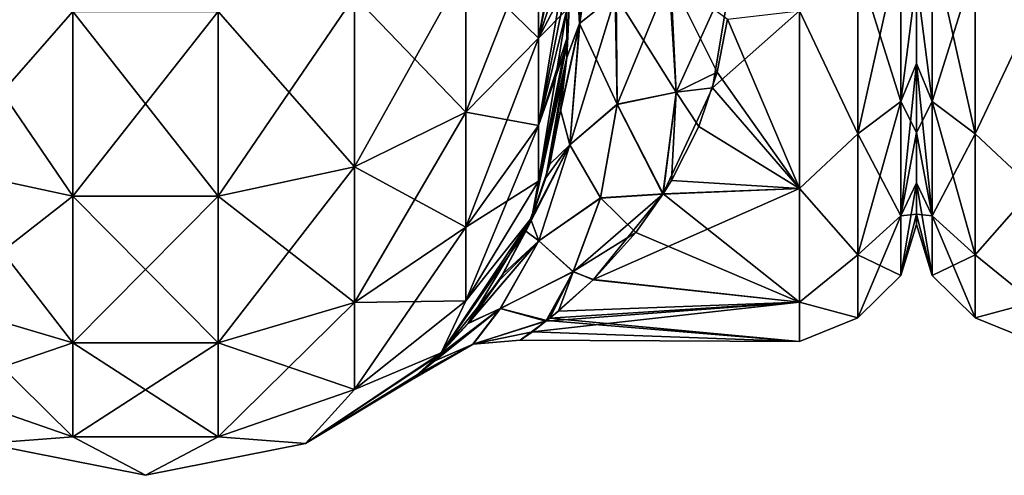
# Model space of a CAD drawing. Extents: x -100 to 297, y -1575 to 75.
# Tile 13 of 256: x 19 to 49, y -1500 to -1486. Entities that reach past the tile are written whole.
import ezdxf

# ---------------------------------------------------------------- set-up
doc = ezdxf.new("R2010")
doc.units = 0
doc.header["$LTSCALE"] = 41.718519
for name, color, linetype in [('103', 7, 'CONTINUOUS'), ('122', 7, 'CONTINUOUS'), ('140', 7, 'CONTINUOUS'), ('49', 7, 'CONTINUOUS'), ('51', 7, 'CONTINUOUS'), ('52', 7, 'CONTINUOUS'), ('67', 7, 'CONTINUOUS'), ('68', 7, 'CONTINUOUS'), ('70', 7, 'CONTINUOUS'), ('96', 7, 'CONTINUOUS'), ('97', 7, 'CONTINUOUS'), ('98', 7, 'CONTINUOUS')]:
    doc.layers.add(name, color=color, linetype=linetype)

msp = doc.modelspace()

# ---------------------------------------------------------------- linework, layer by layer
at = {"layer": '103', "linetype": 'CONTINUOUS'}
for points in [[(40.5, -1484.824, 20.286), (38.643, -1485.03, 20.604), (38.815, -1488.542, 17.549), (40.5, -1484.824, 20.286)], [(39.904, -1488.413, 17.51), (40.5, -1484.824, 20.286), (38.815, -1488.542, 17.549), (39.904, -1488.413, 17.51)], [(36.991, -1485.623, -21.542), (38.597, -1485.04, -20.62), (38.818, -1488.541, -17.543), (36.991, -1485.623, -21.542)], [(38.643, -1485.03, 20.604), (37.017, -1485.609, 21.519), (37.051, -1488.904, 18.255), (38.643, -1485.03, 20.604)], [(38.643, -1485.03, 20.604), (37.051, -1488.904, 18.255), (38.815, -1488.542, 17.549), (38.643, -1485.03, 20.604)], [(40.345, -1486.358, -19.232), (40.041, -1487.941, -17.942), (38.597, -1485.04, -20.62), (40.345, -1486.358, -19.232)], [(38.597, -1485.04, -20.62), (40.041, -1487.941, -17.942), (38.818, -1488.541, -17.543), (38.597, -1485.04, -20.62)], [(37.017, -1485.609, 21.519), (35.931, -1486.477, 22.892), (35.633, -1490.116, 18.857), (37.017, -1485.609, 21.519)], [(37.017, -1485.609, 21.519), (35.633, -1490.116, 18.857), (37.051, -1488.904, 18.255), (37.017, -1485.609, 21.519)], [(35.923, -1486.487, -22.908), (36.991, -1485.623, -21.542), (37.053, -1488.895, -18.26), (35.923, -1486.487, -22.908)], [(37.053, -1488.895, -18.26), (36.991, -1485.623, -21.542), (38.818, -1488.541, -17.543), (37.053, -1488.895, -18.26)], [(35.55, -1487.5, 24.51), (34.918, -1491.106, 20.47), (35.931, -1486.477, 22.892), (35.55, -1487.5, 24.51)], [(35.931, -1486.477, 22.892), (34.918, -1491.106, 20.47), (35.633, -1490.116, 18.857), (35.931, -1486.477, 22.892)], [(35.352, -1489.065, -22.979), (35.55, -1487.5, -24.51), (35.923, -1486.487, -22.908), (35.352, -1489.065, -22.979)], [(35.352, -1489.065, -22.979), (35.923, -1486.487, -22.908), (35.634, -1490.111, -18.861), (35.352, -1489.065, -22.979)], [(35.634, -1490.111, -18.861), (35.923, -1486.487, -22.908), (37.053, -1488.895, -18.26), (35.634, -1490.111, -18.861)], [(40.041, -1487.941, -17.942), (39.489, -1489.561, -16.359), (38.818, -1488.541, -17.543), (40.041, -1487.941, -17.942)], [(37.051, -1488.904, 18.255), (38.417, -1491.594, 13.859), (38.815, -1488.542, 17.549), (37.051, -1488.904, 18.255)], [(38.428, -1491.584, -13.873), (37.053, -1488.895, -18.26), (38.818, -1488.541, -17.543), (38.428, -1491.584, -13.873)], [(38.417, -1491.594, 13.859), (39.904, -1488.413, 17.51), (38.815, -1488.542, 17.549), (38.417, -1491.594, 13.859)], [(38.676, -1491.182, -14.424), (38.428, -1491.584, -13.873), (38.818, -1488.541, -17.543), (38.676, -1491.182, -14.424)], [(39.489, -1489.561, -16.359), (38.676, -1491.182, -14.424), (38.818, -1488.541, -17.543), (39.489, -1489.561, -16.359)], [(37.051, -1488.904, 18.255), (35.633, -1490.116, 18.857), (36.552, -1491.713, 14.322), (37.051, -1488.904, 18.255)], [(36.555, -1491.703, -14.34), (35.634, -1490.111, -18.861), (37.053, -1488.895, -18.26), (36.555, -1491.703, -14.34)], [(38.417, -1491.594, 13.859), (37.051, -1488.904, 18.255), (36.552, -1491.713, 14.322), (38.417, -1491.594, 13.859)], [(38.428, -1491.584, -13.873), (36.555, -1491.703, -14.34), (37.053, -1488.895, -18.26), (38.428, -1491.584, -13.873)], [(35.035, -1490.693, -21.028), (35.352, -1489.065, -22.979), (35.634, -1490.111, -18.861), (35.035, -1490.693, -21.028)], [(34.918, -1491.106, 20.47), (34.317, -1492.701, 17.945), (35.633, -1490.116, 18.857), (34.918, -1491.106, 20.47)], [(35.633, -1490.116, 18.857), (34.317, -1492.701, 17.945), (34.705, -1492.989, 13.998), (35.633, -1490.116, 18.857)], [(34.47, -1492.352, -18.55), (35.035, -1490.693, -21.028), (35.634, -1490.111, -18.861), (34.47, -1492.352, -18.55)], [(34.707, -1492.985, -14.008), (34.47, -1492.352, -18.55), (35.634, -1490.111, -18.861), (34.707, -1492.985, -14.008)], [(35.633, -1490.116, 18.857), (34.705, -1492.989, 13.998), (36.552, -1491.713, 14.322), (35.633, -1490.116, 18.857)], [(34.707, -1492.985, -14.008), (35.634, -1490.111, -18.861), (36.555, -1491.703, -14.34), (34.707, -1492.985, -14.008)], [(36.347, -1494.14, 9.263), (38.417, -1491.594, 13.859), (35.732, -1493.911, 9.975), (36.347, -1494.14, 9.263)], [(38.417, -1491.594, 13.859), (36.552, -1491.713, 14.322), (35.732, -1493.911, 9.975), (38.417, -1491.594, 13.859)], [(38.428, -1491.584, -13.873), (37.607, -1492.74, -12.077), (36.555, -1491.703, -14.34), (38.428, -1491.584, -13.873)], [(36.552, -1491.713, 14.322), (34.705, -1492.989, 13.998), (35.732, -1493.911, 9.975), (36.552, -1491.713, 14.322)], [(35.737, -1493.9, -10.001), (34.707, -1492.985, -14.008), (36.555, -1491.703, -14.34), (35.737, -1493.9, -10.001)], [(37.607, -1492.74, -12.077), (35.737, -1493.9, -10.001), (36.555, -1491.703, -14.34), (37.607, -1492.74, -12.077)], [(33.644, -1493.971, -15.42), (34.47, -1492.352, -18.55), (34.707, -1492.985, -14.008), (33.644, -1493.971, -15.42)], [(34.317, -1492.701, 17.945), (33.521, -1494.171, 14.962), (34.705, -1492.989, 13.998), (34.317, -1492.701, 17.945)], [(37.607, -1492.74, -12.077), (36.338, -1494.152, -9.236), (35.737, -1493.9, -10.001), (37.607, -1492.74, -12.077)], [(33.521, -1494.171, 14.962), (32.592, -1495.455, 11.475), (34.705, -1492.989, 13.998), (33.521, -1494.171, 14.962)], [(34.705, -1492.989, 13.998), (32.592, -1495.455, 11.475), (33.557, -1495.009, 8.616), (34.705, -1492.989, 13.998)], [(32.599, -1495.446, -11.501), (33.644, -1493.971, -15.42), (34.707, -1492.985, -14.008), (32.599, -1495.446, -11.501)], [(33.56, -1495.005, -8.631), (32.599, -1495.446, -11.501), (34.707, -1492.985, -14.008), (33.56, -1495.005, -8.631)], [(34.705, -1492.989, 13.998), (33.557, -1495.009, 8.616), (35.732, -1493.911, 9.975), (34.705, -1492.989, 13.998)], [(33.56, -1495.005, -8.631), (34.707, -1492.985, -14.008), (35.737, -1493.9, -10.001), (33.56, -1495.005, -8.631)], [(33.557, -1495.009, 8.616), (34.92, -1495.39, 5.379), (35.732, -1493.911, 9.975), (33.557, -1495.009, 8.616)], [(34.952, -1495.37, -5.461), (33.56, -1495.005, -8.631), (35.737, -1493.9, -10.001), (34.952, -1495.37, -5.461)], [(34.92, -1495.39, 5.379), (35.301, -1495.091, 6.543), (35.732, -1493.911, 9.975), (34.92, -1495.39, 5.379)], [(35.041, -1495.301, -5.751), (34.952, -1495.37, -5.461), (35.737, -1493.9, -10.001), (35.041, -1495.301, -5.751)], [(36.338, -1494.152, -9.236), (35.041, -1495.301, -5.751), (35.737, -1493.9, -10.001), (36.338, -1494.152, -9.236)], [(35.301, -1495.091, 6.543), (36.347, -1494.14, 9.263), (35.732, -1493.911, 9.975), (35.301, -1495.091, 6.543)], [(31.71, -1496.417, 7.594), (31.106, -1496.973, 3.641), (33.557, -1495.009, 8.616), (31.71, -1496.417, 7.594)], [(33.557, -1495.009, 8.616), (31.106, -1496.973, 3.641), (32.74, -1496.081, 2.902), (33.557, -1495.009, 8.616)], [(31.508, -1496.611, -6.52), (32.599, -1495.446, -11.501), (33.56, -1495.005, -8.631), (31.508, -1496.611, -6.52)], [(32.741, -1496.079, -2.922), (31.508, -1496.611, -6.52), (33.56, -1495.005, -8.631), (32.741, -1496.079, -2.922)], [(32.592, -1495.455, 11.475), (31.71, -1496.417, 7.594), (33.557, -1495.009, 8.616), (32.592, -1495.455, 11.475)], [(34.92, -1495.39, 5.379), (33.557, -1495.009, 8.616), (32.74, -1496.081, 2.902), (34.92, -1495.39, 5.379)], [(34.952, -1495.37, -5.461), (32.741, -1496.079, -2.922), (33.56, -1495.005, -8.631), (34.952, -1495.37, -5.461)], [(34.518, -1495.703, 3.762), (34.92, -1495.39, 5.379), (32.74, -1496.081, 2.902), (34.518, -1495.703, 3.762)], [(34.952, -1495.37, -5.461), (34.154, -1495.957, -1.442), (32.741, -1496.079, -2.922), (34.952, -1495.37, -5.461)], [(34.154, -1495.957, -1.442), (34.518, -1495.703, 3.762), (32.74, -1496.081, 2.902), (34.154, -1495.957, -1.442)], [(34.154, -1495.957, -1.442), (32.74, -1496.081, 2.902), (32.741, -1496.079, -2.922), (34.154, -1495.957, -1.442)], [(30.901, -1497.145, -0.126), (31.508, -1496.611, -6.52), (32.741, -1496.079, -2.922), (30.901, -1497.145, -0.126)], [(32.74, -1496.081, 2.902), (30.901, -1497.145, -0.126), (32.741, -1496.079, -2.922), (32.74, -1496.081, 2.902)], [(31.106, -1496.973, 3.641), (30.901, -1497.145, -0.126), (32.74, -1496.081, 2.902), (31.106, -1496.973, 3.641)]]:
    msp.add_3dface(points, dxfattribs=at)
at = {"layer": '122', "linetype": 'CONTINUOUS'}
for points in [[(46, -1487.681, 13.204), (46, -1485.147, 15.726), (46, -1487.681, -13.204), (46, -1487.681, 13.204)], [(46, -1487.681, -13.204), (46, -1485.147, 15.726), (46, -1485.147, -15.726), (46, -1487.681, -13.204)], [(46, -1489.743, 10.263), (46, -1487.681, 13.204), (46, -1489.743, -10.263), (46, -1489.743, 10.263)], [(46, -1489.743, -10.263), (46, -1487.681, 13.204), (46, -1487.681, -13.204), (46, -1489.743, -10.263)], [(46, -1491.254, 7.031), (46, -1489.743, 10.263), (46, -1491.254, -7.031), (46, -1491.254, 7.031)], [(46, -1491.254, -7.031), (46, -1489.743, 10.263), (46, -1489.743, -10.263), (46, -1491.254, -7.031)], [(46, -1492.188, 3.561), (46, -1491.254, 7.031), (46, -1492.188, -3.561), (46, -1492.188, 3.561)], [(46, -1492.188, -3.561), (46, -1491.254, 7.031), (46, -1491.254, -7.031), (46, -1492.188, -3.561)], [(46, -1492.497, 0), (46, -1492.188, 3.561), (46, -1492.188, -3.561), (46, -1492.497, 0)]]:
    msp.add_3dface(points, dxfattribs=at)
at = {"layer": '140', "linetype": 'CONTINUOUS'}
for points in [[(46.469, -1484.029, 18.718), (46, -1485.147, 15.726), (46.469, -1488.815, 14.571), (46.469, -1484.029, 18.718)], [(46.469, -1488.815, -14.571), (46, -1485.147, -15.726), (46.469, -1484.029, -18.718), (46.469, -1488.815, -14.571)], [(46.469, -1484.029, 18.718), (46.469, -1488.815, 14.571), (47.752, -1484.722, 19.796), (46.469, -1484.029, 18.718)], [(46.469, -1488.815, -14.571), (46.469, -1484.029, -18.718), (47.752, -1489.784, -15.41), (46.469, -1488.815, -14.571)], [(47.752, -1489.784, -15.41), (46.469, -1484.029, -18.718), (47.752, -1484.722, -19.796), (47.752, -1489.784, -15.41)], [(47.752, -1484.722, 19.796), (46.469, -1488.815, 14.571), (47.752, -1489.784, 15.41), (47.752, -1484.722, 19.796)], [(49.5, -1486.107, -19.416), (47.752, -1489.784, -15.41), (47.752, -1484.722, -19.796), (49.5, -1486.107, -19.416)], [(49.5, -1486.107, 19.416), (47.752, -1484.722, 19.796), (47.752, -1489.784, 15.41), (49.5, -1486.107, 19.416)], [(46, -1485.147, 15.726), (46, -1487.681, 13.204), (46.469, -1488.815, 14.571), (46, -1485.147, 15.726)], [(46, -1487.681, -13.204), (46, -1485.147, -15.726), (46.469, -1488.815, -14.571), (46, -1487.681, -13.204)], [(49.5, -1486.107, -19.416), (49.5, -1491.416, -14.107), (47.752, -1489.784, -15.41), (49.5, -1486.107, -19.416)], [(49.5, -1491.416, 14.107), (49.5, -1486.107, 19.416), (47.752, -1489.784, 15.41), (49.5, -1491.416, 14.107)], [(46, -1487.681, 13.204), (46, -1489.743, 10.263), (46.469, -1488.815, 14.571), (46, -1487.681, 13.204)], [(46, -1489.743, -10.263), (46, -1487.681, -13.204), (46.469, -1492.239, -9.243), (46, -1489.743, -10.263)], [(46.469, -1492.239, -9.243), (46, -1487.681, -13.204), (46.469, -1488.815, -14.571), (46.469, -1492.239, -9.243)], [(46.469, -1488.815, 14.571), (46, -1489.743, 10.263), (46.469, -1492.239, 9.243), (46.469, -1488.815, 14.571)], [(46.469, -1492.239, -9.243), (46.469, -1488.815, -14.571), (47.752, -1493.405, -9.776), (46.469, -1492.239, -9.243)], [(47.752, -1493.405, -9.776), (46.469, -1488.815, -14.571), (47.752, -1489.784, -15.41), (47.752, -1493.405, -9.776)], [(46.469, -1488.815, 14.571), (46.469, -1492.239, 9.243), (47.752, -1489.784, 15.41), (46.469, -1488.815, 14.571)], [(46, -1489.743, 10.263), (46, -1491.254, 7.031), (46.469, -1492.239, 9.243), (46, -1489.743, 10.263)], [(46, -1491.254, -7.031), (46, -1489.743, -10.263), (46.469, -1492.239, -9.243), (46, -1491.254, -7.031)], [(47.752, -1489.784, 15.41), (46.469, -1492.239, 9.243), (47.752, -1493.405, 9.776), (47.752, -1489.784, 15.41)], [(49.5, -1491.416, -14.107), (47.752, -1493.405, -9.776), (47.752, -1489.784, -15.41), (49.5, -1491.416, -14.107)], [(49.5, -1491.416, 14.107), (47.752, -1489.784, 15.41), (47.752, -1493.405, 9.776), (49.5, -1491.416, 14.107)], [(46, -1491.254, 7.031), (46, -1492.188, 3.561), (46.469, -1492.239, 9.243), (46, -1491.254, 7.031)], [(46, -1492.188, -3.561), (46, -1491.254, -7.031), (46.469, -1494.024, -3.167), (46, -1492.188, -3.561)], [(46.469, -1494.024, -3.167), (46, -1491.254, -7.031), (46.469, -1492.239, -9.243), (46.469, -1494.024, -3.167)], [(49.5, -1491.416, -14.107), (49.5, -1494.825, -7.416), (47.752, -1493.405, -9.776), (49.5, -1491.416, -14.107)], [(49.5, -1494.825, 7.416), (49.5, -1491.416, 14.107), (47.752, -1493.405, 9.776), (49.5, -1494.825, 7.416)], [(46, -1492.188, 3.561), (46, -1492.497, 0), (46.469, -1494.024, 3.167), (46, -1492.188, 3.561)], [(46.469, -1492.239, 9.243), (46, -1492.188, 3.561), (46.469, -1494.024, 3.167), (46.469, -1492.239, 9.243)], [(46, -1492.497, 0), (46, -1492.188, -3.561), (46.469, -1494.024, -3.167), (46, -1492.497, 0)], [(46.469, -1494.024, 3.167), (46, -1492.497, 0), (46.469, -1494.024, -3.167), (46.469, -1494.024, 3.167)], [(47.752, -1495.292, -3.349), (46.469, -1492.239, -9.243), (47.752, -1493.405, -9.776), (47.752, -1495.292, -3.349)], [(46.469, -1494.024, -3.167), (46.469, -1492.239, -9.243), (47.752, -1495.292, -3.349), (46.469, -1494.024, -3.167)], [(46.469, -1492.239, 9.243), (46.469, -1494.024, 3.167), (47.752, -1493.405, 9.776), (46.469, -1492.239, 9.243)], [(47.752, -1493.405, 9.776), (46.469, -1494.024, 3.167), (47.752, -1495.292, 3.349), (47.752, -1493.405, 9.776)], [(49.5, -1494.825, -7.416), (47.752, -1495.292, -3.349), (47.752, -1493.405, -9.776), (49.5, -1494.825, -7.416)], [(49.5, -1494.825, 7.416), (47.752, -1493.405, 9.776), (47.752, -1495.292, 3.349), (49.5, -1494.825, 7.416)], [(47.752, -1495.292, 3.349), (46.469, -1494.024, -3.167), (47.752, -1495.292, -3.349), (47.752, -1495.292, 3.349)], [(46.469, -1494.024, 3.167), (46.469, -1494.024, -3.167), (47.752, -1495.292, 3.349), (46.469, -1494.024, 3.167)], [(49.5, -1494.825, -7.416), (49.5, -1496, 0), (47.752, -1495.292, -3.349), (49.5, -1494.825, -7.416)], [(49.5, -1496, 0), (49.5, -1494.825, 7.416), (47.752, -1495.292, 3.349), (49.5, -1496, 0)], [(49.5, -1496, 0), (47.752, -1495.292, 3.349), (47.752, -1495.292, -3.349), (49.5, -1496, 0)]]:
    msp.add_3dface(points, dxfattribs=at)
at = {"layer": '49', "linetype": 'CONTINUOUS'}
for points in [[(35.55, -1435.087, -60.287), (35.55, -1438.361, -58.774), (35.55, -1487.5, -95), (35.55, -1435.087, -60.287)], [(35.55, -1438.358, -64.224), (35.55, -1435.087, -60.287), (35.55, -1487.5, -95), (35.55, -1438.358, -64.224)], [(35.55, -1438.361, 64.226), (35.55, -1487.5, 24.51), (35.55, -1435.087, 62.713), (35.55, -1438.361, 64.226)], [(35.55, -1435.087, 62.713), (35.55, -1487.5, 24.51), (35.55, -1441.288, 56.733), (35.55, -1435.087, 62.713)], [(35.55, -1441.288, -66.267), (35.55, -1438.358, -64.224), (35.55, -1487.5, -95), (35.55, -1441.288, -66.267)], [(35.55, -1486.065, 99.404), (35.55, -1486.934, 97.858), (35.55, -1438.358, 99.776), (35.55, -1486.065, 99.404)], [(35.55, -1438.358, 99.776), (35.55, -1486.934, 97.858), (35.55, -1441.288, 97.733), (35.55, -1438.358, 99.776)], [(35.55, -1438.361, -58.774), (35.55, -1441.291, -56.731), (35.55, -1487.5, -95), (35.55, -1438.361, -58.774)], [(35.55, -1441.291, 66.269), (35.55, -1487.5, 24.51), (35.55, -1438.361, 64.226), (35.55, -1441.291, 66.269)], [(35.55, -1443.825, -68.789), (35.55, -1441.288, -66.267), (35.55, -1487.5, -95), (35.55, -1443.825, -68.789)], [(35.55, -1441.288, 56.733), (35.55, -1487.5, 24.51), (35.55, -1443.825, 54.211), (35.55, -1441.288, 56.733)], [(35.55, -1486.934, 97.858), (35.55, -1487.131, 97.323), (35.55, -1441.288, 97.733), (35.55, -1486.934, 97.858)], [(35.55, -1441.288, 97.733), (35.55, -1487.131, 97.323), (35.55, -1443.825, 95.211), (35.55, -1441.288, 97.733)], [(35.55, -1441.291, -56.731), (35.55, -1443.827, -54.208), (35.55, -1487.5, -95), (35.55, -1441.291, -56.731)], [(35.55, -1441.291, -97.731), (35.55, -1443.827, -95.208), (35.55, -1487.131, -97.323), (35.55, -1441.291, -97.731)], [(35.55, -1486.065, -99.404), (35.55, -1441.291, -97.731), (35.55, -1486.934, -97.858), (35.55, -1486.065, -99.404)], [(35.55, -1486.934, -97.858), (35.55, -1441.291, -97.731), (35.55, -1487.131, -97.323), (35.55, -1486.934, -97.858)], [(35.55, -1443.827, 68.792), (35.55, -1487.5, 24.51), (35.55, -1441.291, 66.269), (35.55, -1443.827, 68.792)], [(35.55, -1445.889, -71.73), (35.55, -1443.825, -68.789), (35.55, -1487.5, -95), (35.55, -1445.889, -71.73)], [(35.55, -1443.825, 54.211), (35.55, -1487.5, 24.51), (35.55, -1445.889, 51.27), (35.55, -1443.825, 54.211)], [(35.55, -1487.131, 97.323), (35.55, -1487.5, 95), (35.55, -1443.825, 95.211), (35.55, -1487.131, 97.323)], [(35.55, -1443.825, 95.211), (35.55, -1487.5, 95), (35.55, -1445.889, 92.27), (35.55, -1443.825, 95.211)], [(35.55, -1443.827, -54.208), (35.55, -1445.891, -51.267), (35.55, -1487.5, -95), (35.55, -1443.827, -54.208)], [(35.55, -1443.827, -95.208), (35.55, -1445.891, -92.267), (35.55, -1487.5, -95), (35.55, -1443.827, -95.208)], [(35.55, -1487.131, -97.323), (35.55, -1443.827, -95.208), (35.55, -1487.5, -95), (35.55, -1487.131, -97.323)], [(35.55, -1445.891, 71.733), (35.55, -1487.5, 24.51), (35.55, -1443.827, 68.792), (35.55, -1445.891, 71.733)], [(35.55, -1447.402, -33.963), (35.55, -1445.889, -30.73), (35.55, -1487.5, -95), (35.55, -1447.402, -33.963)], [(35.55, -1487.5, -95), (35.55, -1445.889, -30.73), (35.55, -1471.569, -28.995), (35.55, -1487.5, -95)], [(35.55, -1447.402, -74.963), (35.55, -1445.889, -71.73), (35.55, -1487.5, -95), (35.55, -1447.402, -74.963)], [(35.55, -1487.5, 95), (35.55, -1487.5, 24.51), (35.55, -1445.889, 92.27), (35.55, -1487.5, 95)], [(35.55, -1445.889, 92.27), (35.55, -1487.5, 24.51), (35.55, -1447.402, 89.037), (35.55, -1445.889, 92.27)], [(35.55, -1445.889, 51.27), (35.55, -1487.5, 24.51), (35.55, -1447.402, 48.037), (35.55, -1445.889, 51.27)], [(35.55, -1445.891, -51.267), (35.55, -1447.404, -48.033), (35.55, -1487.5, -95), (35.55, -1445.891, -51.267)], [(35.55, -1445.891, -92.267), (35.55, -1447.404, -89.033), (35.55, -1487.5, -95), (35.55, -1445.891, -92.267)], [(35.55, -1447.404, 74.967), (35.55, -1487.5, 24.51), (35.55, -1445.891, 71.733), (35.55, -1447.404, 74.967)], [(35.55, -1448.337, -37.435), (35.55, -1447.402, -33.963), (35.55, -1487.5, -95), (35.55, -1448.337, -37.435)], [(35.55, -1448.337, -78.435), (35.55, -1447.402, -74.963), (35.55, -1487.5, -95), (35.55, -1448.337, -78.435)], [(35.55, -1447.402, 89.037), (35.55, -1487.5, 24.51), (35.55, -1448.337, 85.565), (35.55, -1447.402, 89.037)], [(35.55, -1447.402, 48.037), (35.55, -1487.5, 24.51), (35.55, -1448.337, 44.565), (35.55, -1447.402, 48.037)], [(35.55, -1447.404, -48.033), (35.55, -1448.338, -44.561), (35.55, -1487.5, -95), (35.55, -1447.404, -48.033)], [(35.55, -1447.404, -89.033), (35.55, -1448.338, -85.561), (35.55, -1487.5, -95), (35.55, -1447.404, -89.033)], [(35.55, -1448.338, 78.439), (35.55, -1487.5, 24.51), (35.55, -1447.404, 74.967), (35.55, -1448.338, 78.439)], [(35.55, -1448.647, -40.998), (35.55, -1448.337, -37.435), (35.55, -1487.5, -95), (35.55, -1448.647, -40.998)], [(35.55, -1448.647, -81.998), (35.55, -1448.337, -78.435), (35.55, -1487.5, -95), (35.55, -1448.647, -81.998)], [(35.55, -1448.337, 85.565), (35.55, -1487.5, 24.51), (35.55, -1448.647, 82.002), (35.55, -1448.337, 85.565)], [(35.55, -1448.337, 44.565), (35.55, -1487.5, 24.51), (35.55, -1479.887, 27.905), (35.55, -1448.337, 44.565)], [(35.55, -1448.338, -44.561), (35.55, -1448.647, -40.998), (35.55, -1487.5, -95), (35.55, -1448.338, -44.561)], [(35.55, -1448.338, -85.561), (35.55, -1448.647, -81.998), (35.55, -1487.5, -95), (35.55, -1448.338, -85.561)], [(35.55, -1448.647, 82.002), (35.55, -1487.5, 24.51), (35.55, -1448.338, 78.439), (35.55, -1448.647, 82.002)], [(35.55, -1479.887, -27.905), (35.55, -1487.5, -95), (35.55, -1471.569, -28.995), (35.55, -1479.887, -27.905)], [(35.55, -1487.5, -24.51), (35.55, -1487.5, -95), (35.55, -1479.887, -27.905), (35.55, -1487.5, -24.51)]]:
    msp.add_3dface(points, dxfattribs=at)
at = {"layer": '51', "linetype": 'CONTINUOUS'}
for points in [[(46, -1487.681, -13.204), (46, -1485.147, -15.726), (46, -1487.681, 13.204), (46, -1487.681, -13.204)], [(46, -1487.681, 13.204), (46, -1485.147, -15.726), (46, -1485.147, 15.726), (46, -1487.681, 13.204)], [(46, -1489.743, -10.263), (46, -1487.681, -13.204), (46, -1489.743, 10.263), (46, -1489.743, -10.263)], [(46, -1489.743, 10.263), (46, -1487.681, -13.204), (46, -1487.681, 13.204), (46, -1489.743, 10.263)], [(46, -1491.254, -7.031), (46, -1489.743, -10.263), (46, -1491.254, 7.031), (46, -1491.254, -7.031)], [(46, -1491.254, 7.031), (46, -1489.743, -10.263), (46, -1489.743, 10.263), (46, -1491.254, 7.031)], [(46, -1492.188, -3.561), (46, -1491.254, -7.031), (46, -1492.188, 3.561), (46, -1492.188, -3.561)], [(46, -1492.188, 3.561), (46, -1491.254, -7.031), (46, -1491.254, 7.031), (46, -1492.188, 3.561)], [(46, -1492.497, 0), (46, -1492.188, -3.561), (46, -1492.188, 3.561), (46, -1492.497, 0)]]:
    msp.add_3dface(points, dxfattribs=at)
at = {"layer": '52', "linetype": 'CONTINUOUS'}
for points in [[(39.904, -1488.413, 17.51), (42.5, -1486.107, 19.416), (40.5, -1484.824, 20.286), (39.904, -1488.413, 17.51)], [(42.5, -1491.416, 14.107), (42.5, -1486.107, 19.416), (39.904, -1488.413, 17.51), (42.5, -1491.416, 14.107)], [(42.5, -1486.107, -19.416), (42.5, -1491.416, -14.107), (40.345, -1486.358, -19.232), (42.5, -1486.107, -19.416)], [(40.345, -1486.358, -19.232), (42.5, -1491.416, -14.107), (40.041, -1487.941, -17.942), (40.345, -1486.358, -19.232)], [(40.041, -1487.941, -17.942), (42.5, -1491.416, -14.107), (39.489, -1489.561, -16.359), (40.041, -1487.941, -17.942)], [(38.417, -1491.594, 13.859), (42.5, -1491.416, 14.107), (39.904, -1488.413, 17.51), (38.417, -1491.594, 13.859)], [(39.489, -1489.561, -16.359), (42.5, -1491.416, -14.107), (38.676, -1491.182, -14.424), (39.489, -1489.561, -16.359)], [(38.676, -1491.182, -14.424), (42.5, -1491.416, -14.107), (38.428, -1491.584, -13.873), (38.676, -1491.182, -14.424)], [(42.5, -1494.825, 7.416), (42.5, -1491.416, 14.107), (36.347, -1494.14, 9.263), (42.5, -1494.825, 7.416)], [(36.347, -1494.14, 9.263), (42.5, -1491.416, 14.107), (38.417, -1491.594, 13.859), (36.347, -1494.14, 9.263)], [(38.428, -1491.584, -13.873), (42.5, -1494.825, -7.416), (37.607, -1492.74, -12.077), (38.428, -1491.584, -13.873)], [(42.5, -1491.416, -14.107), (42.5, -1494.825, -7.416), (38.428, -1491.584, -13.873), (42.5, -1491.416, -14.107)], [(37.607, -1492.74, -12.077), (42.5, -1494.825, -7.416), (36.338, -1494.152, -9.236), (37.607, -1492.74, -12.077)], [(36.338, -1494.152, -9.236), (42.5, -1494.825, -7.416), (35.041, -1495.301, -5.751), (36.338, -1494.152, -9.236)], [(35.301, -1495.091, 6.543), (42.5, -1494.825, 7.416), (36.347, -1494.14, 9.263), (35.301, -1495.091, 6.543)], [(42.5, -1496, 0), (42.5, -1494.825, 7.416), (34.518, -1495.703, 3.762), (42.5, -1496, 0)], [(34.518, -1495.703, 3.762), (42.5, -1494.825, 7.416), (34.92, -1495.39, 5.379), (34.518, -1495.703, 3.762)], [(34.92, -1495.39, 5.379), (42.5, -1494.825, 7.416), (35.301, -1495.091, 6.543), (34.92, -1495.39, 5.379)], [(42.5, -1494.825, -7.416), (42.5, -1496, 0), (35.041, -1495.301, -5.751), (42.5, -1494.825, -7.416)], [(34.952, -1495.37, -5.461), (42.5, -1496, 0), (34.154, -1495.957, -1.442), (34.952, -1495.37, -5.461)], [(35.041, -1495.301, -5.751), (42.5, -1496, 0), (34.952, -1495.37, -5.461), (35.041, -1495.301, -5.751)], [(34.154, -1495.957, -1.442), (42.5, -1496, 0), (34.518, -1495.703, 3.762), (34.154, -1495.957, -1.442)]]:
    msp.add_3dface(points, dxfattribs=at)
at = {"layer": '67', "linetype": 'CONTINUOUS'}
for points in [[(35.931, -1479.345, 26.071), (35.931, -1486.477, 22.892), (37.017, -1478.904, 24.508), (35.931, -1479.345, 26.071)], [(35.931, -1486.477, 22.892), (37.017, -1485.609, 21.519), (37.017, -1478.904, 24.508), (35.931, -1486.477, 22.892)], [(35.55, -1479.887, 27.905), (35.55, -1487.5, 24.51), (35.931, -1479.345, 26.071), (35.55, -1479.887, 27.905)], [(35.931, -1479.345, 26.071), (35.55, -1487.5, 24.51), (35.931, -1486.477, 22.892), (35.931, -1479.345, 26.071)]]:
    msp.add_3dface(points, dxfattribs=at)
at = {"layer": '68', "linetype": 'CONTINUOUS'}
for points in [[(35.923, -1486.487, -22.908), (35.55, -1479.887, -27.905), (35.931, -1479.345, -26.071), (35.923, -1486.487, -22.908)], [(35.923, -1486.487, -22.908), (35.931, -1479.345, -26.071), (36.991, -1485.623, -21.542), (35.923, -1486.487, -22.908)], [(35.55, -1487.5, -24.51), (35.55, -1479.887, -27.905), (35.923, -1486.487, -22.908), (35.55, -1487.5, -24.51)]]:
    msp.add_3dface(points, dxfattribs=at)
at = {"layer": '70', "linetype": 'CONTINUOUS'}
for points in [[(44.248, -1489.784, 15.41), (45.531, -1484.029, 18.718), (44.248, -1484.722, 19.796), (44.248, -1489.784, 15.41)], [(45.531, -1488.815, 14.571), (45.531, -1484.029, 18.718), (44.248, -1489.784, 15.41), (45.531, -1488.815, 14.571)], [(45.531, -1484.029, -18.718), (45.531, -1488.815, -14.571), (44.248, -1484.722, -19.796), (45.531, -1484.029, -18.718)], [(45.531, -1484.029, -18.718), (46, -1485.147, -15.726), (45.531, -1488.815, -14.571), (45.531, -1484.029, -18.718)], [(45.531, -1488.815, 14.571), (46, -1485.147, 15.726), (45.531, -1484.029, 18.718), (45.531, -1488.815, 14.571)], [(42.5, -1486.107, 19.416), (44.248, -1489.784, 15.41), (44.248, -1484.722, 19.796), (42.5, -1486.107, 19.416)], [(42.5, -1486.107, -19.416), (44.248, -1484.722, -19.796), (44.248, -1489.784, -15.41), (42.5, -1486.107, -19.416)], [(44.248, -1484.722, -19.796), (45.531, -1488.815, -14.571), (44.248, -1489.784, -15.41), (44.248, -1484.722, -19.796)], [(46, -1485.147, -15.726), (46, -1487.681, -13.204), (45.531, -1488.815, -14.571), (46, -1485.147, -15.726)], [(46, -1487.681, 13.204), (46, -1485.147, 15.726), (45.531, -1488.815, 14.571), (46, -1487.681, 13.204)], [(42.5, -1486.107, 19.416), (42.5, -1491.416, 14.107), (44.248, -1489.784, 15.41), (42.5, -1486.107, 19.416)], [(42.5, -1491.416, -14.107), (42.5, -1486.107, -19.416), (44.248, -1489.784, -15.41), (42.5, -1491.416, -14.107)], [(46, -1487.681, -13.204), (46, -1489.743, -10.263), (45.531, -1488.815, -14.571), (46, -1487.681, -13.204)], [(46, -1489.743, 10.263), (46, -1487.681, 13.204), (45.531, -1492.239, 9.243), (46, -1489.743, 10.263)], [(45.531, -1492.239, 9.243), (46, -1487.681, 13.204), (45.531, -1488.815, 14.571), (45.531, -1492.239, 9.243)], [(44.248, -1493.405, 9.776), (45.531, -1488.815, 14.571), (44.248, -1489.784, 15.41), (44.248, -1493.405, 9.776)], [(45.531, -1492.239, 9.243), (45.531, -1488.815, 14.571), (44.248, -1493.405, 9.776), (45.531, -1492.239, 9.243)], [(45.531, -1488.815, -14.571), (45.531, -1492.239, -9.243), (44.248, -1489.784, -15.41), (45.531, -1488.815, -14.571)], [(45.531, -1488.815, -14.571), (46, -1489.743, -10.263), (45.531, -1492.239, -9.243), (45.531, -1488.815, -14.571)], [(42.5, -1491.416, 14.107), (44.248, -1493.405, 9.776), (44.248, -1489.784, 15.41), (42.5, -1491.416, 14.107)], [(42.5, -1491.416, -14.107), (44.248, -1489.784, -15.41), (44.248, -1493.405, -9.776), (42.5, -1491.416, -14.107)], [(44.248, -1489.784, -15.41), (45.531, -1492.239, -9.243), (44.248, -1493.405, -9.776), (44.248, -1489.784, -15.41)], [(46, -1489.743, -10.263), (46, -1491.254, -7.031), (45.531, -1492.239, -9.243), (46, -1489.743, -10.263)], [(46, -1491.254, 7.031), (46, -1489.743, 10.263), (45.531, -1492.239, 9.243), (46, -1491.254, 7.031)], [(46, -1491.254, -7.031), (46, -1492.188, -3.561), (45.531, -1492.239, -9.243), (46, -1491.254, -7.031)], [(46, -1492.188, 3.561), (46, -1491.254, 7.031), (45.531, -1494.024, 3.167), (46, -1492.188, 3.561)], [(45.531, -1494.024, 3.167), (46, -1491.254, 7.031), (45.531, -1492.239, 9.243), (45.531, -1494.024, 3.167)], [(42.5, -1491.416, 14.107), (42.5, -1494.825, 7.416), (44.248, -1493.405, 9.776), (42.5, -1491.416, 14.107)], [(42.5, -1494.825, -7.416), (42.5, -1491.416, -14.107), (44.248, -1493.405, -9.776), (42.5, -1494.825, -7.416)], [(46, -1492.188, -3.561), (46, -1492.497, 0), (45.531, -1494.024, -3.167), (46, -1492.188, -3.561)], [(45.531, -1492.239, -9.243), (46, -1492.188, -3.561), (45.531, -1494.024, -3.167), (45.531, -1492.239, -9.243)], [(46, -1492.497, 0), (46, -1492.188, 3.561), (45.531, -1494.024, 3.167), (46, -1492.497, 0)], [(44.248, -1495.292, 3.349), (45.531, -1492.239, 9.243), (44.248, -1493.405, 9.776), (44.248, -1495.292, 3.349)], [(45.531, -1494.024, 3.167), (45.531, -1492.239, 9.243), (44.248, -1495.292, 3.349), (45.531, -1494.024, 3.167)], [(45.531, -1492.239, -9.243), (45.531, -1494.024, -3.167), (44.248, -1493.405, -9.776), (45.531, -1492.239, -9.243)], [(45.531, -1494.024, -3.167), (46, -1492.497, 0), (45.531, -1494.024, 3.167), (45.531, -1494.024, -3.167)], [(42.5, -1494.825, 7.416), (44.248, -1495.292, 3.349), (44.248, -1493.405, 9.776), (42.5, -1494.825, 7.416)], [(42.5, -1494.825, -7.416), (44.248, -1493.405, -9.776), (44.248, -1495.292, -3.349), (42.5, -1494.825, -7.416)], [(44.248, -1493.405, -9.776), (45.531, -1494.024, -3.167), (44.248, -1495.292, -3.349), (44.248, -1493.405, -9.776)], [(44.248, -1495.292, -3.349), (45.531, -1494.024, 3.167), (44.248, -1495.292, 3.349), (44.248, -1495.292, -3.349)], [(45.531, -1494.024, -3.167), (45.531, -1494.024, 3.167), (44.248, -1495.292, -3.349), (45.531, -1494.024, -3.167)], [(42.5, -1494.825, 7.416), (42.5, -1496, 0), (44.248, -1495.292, 3.349), (42.5, -1494.825, 7.416)], [(42.5, -1496, 0), (42.5, -1494.825, -7.416), (44.248, -1495.292, -3.349), (42.5, -1496, 0)], [(42.5, -1496, 0), (44.248, -1495.292, -3.349), (44.248, -1495.292, 3.349), (42.5, -1496, 0)]]:
    msp.add_3dface(points, dxfattribs=at)
at = {"layer": '96', "linetype": 'CONTINUOUS'}
for points in [[(35.55, -1482.329, -102.129), (35.55, -1482.858, -101.934), (34.696, -1486.924, -104.524), (35.55, -1482.329, -102.129)], [(34.696, -1483.639, -106.199), (35.55, -1482.329, -102.129), (34.696, -1486.924, -104.524), (34.696, -1483.639, -106.199)], [(35.55, -1482.858, -101.934), (35.55, -1484.41, -101.061), (34.696, -1486.924, -104.524), (35.55, -1482.858, -101.934)], [(32.526, -1484.801, -109.775), (34.696, -1483.639, -106.199), (32.526, -1489.135, -107.565), (32.526, -1484.801, -109.775)], [(32.526, -1489.135, -107.565), (34.696, -1483.639, -106.199), (34.696, -1486.924, -104.524), (32.526, -1489.135, -107.565)], [(35.55, -1484.41, -101.061), (35.55, -1485.303, -100.303), (34.696, -1489.531, -101.915), (35.55, -1484.41, -101.061)], [(34.696, -1486.924, -104.524), (35.55, -1484.41, -101.061), (34.696, -1489.531, -101.915), (34.696, -1486.924, -104.524)], [(29.2, -1485.663, -112.428), (32.526, -1484.801, -109.775), (29.2, -1490.776, -109.822), (29.2, -1485.663, -112.428)], [(29.2, -1490.776, -109.822), (32.526, -1484.801, -109.775), (32.526, -1489.135, -107.565), (29.2, -1490.776, -109.822)], [(35.55, -1485.303, -100.303), (35.55, -1486.065, -99.404), (34.696, -1489.531, -101.915), (35.55, -1485.303, -100.303)], [(16.7, -1485.663, -112.428), (20.779, -1486.122, -113.841), (16.7, -1490.776, -109.822), (16.7, -1485.663, -112.428)], [(25.121, -1486.122, -113.841), (29.2, -1485.663, -112.428), (25.121, -1491.649, -111.023), (25.121, -1486.122, -113.841)], [(25.121, -1491.649, -111.023), (29.2, -1485.663, -112.428), (29.2, -1490.776, -109.822), (25.121, -1491.649, -111.023)], [(16.7, -1490.776, -109.822), (20.779, -1486.122, -113.841), (20.779, -1491.649, -111.023), (16.7, -1490.776, -109.822)], [(20.779, -1486.122, -113.841), (25.121, -1486.122, -113.841), (20.779, -1491.649, -111.023), (20.779, -1486.122, -113.841)], [(20.779, -1491.649, -111.023), (25.121, -1486.122, -113.841), (25.121, -1491.649, -111.023), (20.779, -1491.649, -111.023)], [(35.55, -1486.065, -99.404), (35.55, -1486.934, -97.858), (34.696, -1491.202, -98.628), (35.55, -1486.065, -99.404)], [(35.55, -1486.065, -99.404), (34.696, -1491.202, -98.628), (34.696, -1489.531, -101.915), (35.55, -1486.065, -99.404)], [(32.526, -1489.135, -107.565), (34.696, -1486.924, -104.524), (32.526, -1492.574, -104.123), (32.526, -1489.135, -107.565)], [(32.526, -1492.574, -104.123), (34.696, -1486.924, -104.524), (34.696, -1489.531, -101.915), (32.526, -1492.574, -104.123)], [(35.55, -1486.934, -97.858), (35.55, -1487.131, -97.323), (34.696, -1491.202, -98.628), (35.55, -1486.934, -97.858)], [(35.55, -1487.131, -97.323), (35.55, -1487.5, -95), (34.498, -1492.284, -95), (35.55, -1487.131, -97.323)], [(35.55, -1487.131, -97.323), (34.498, -1492.284, -95), (34.696, -1491.202, -98.628), (35.55, -1487.131, -97.323)], [(29.2, -1490.776, -109.822), (32.526, -1489.135, -107.565), (29.2, -1494.832, -105.762), (29.2, -1490.776, -109.822)], [(29.2, -1494.832, -105.762), (32.526, -1489.135, -107.565), (32.526, -1492.574, -104.123), (29.2, -1494.832, -105.762)], [(34.696, -1491.202, -98.628), (32.526, -1494.779, -99.787), (34.696, -1489.531, -101.915), (34.696, -1491.202, -98.628)], [(32.526, -1494.779, -99.787), (32.526, -1492.574, -104.123), (34.696, -1489.531, -101.915), (32.526, -1494.779, -99.787)], [(16.7, -1490.776, -109.822), (20.779, -1491.649, -111.023), (16.7, -1494.832, -105.762), (16.7, -1490.776, -109.822)], [(25.121, -1491.649, -111.023), (29.2, -1490.776, -109.822), (25.121, -1496.034, -106.634), (25.121, -1491.649, -111.023)], [(25.121, -1496.034, -106.634), (29.2, -1490.776, -109.822), (29.2, -1494.832, -105.762), (25.121, -1496.034, -106.634)], [(34.696, -1491.202, -98.628), (34.498, -1492.284, -95), (32.526, -1494.779, -99.787), (34.696, -1491.202, -98.628)], [(16.7, -1494.832, -105.762), (20.779, -1491.649, -111.023), (20.779, -1496.034, -106.634), (16.7, -1494.832, -105.762)], [(20.779, -1491.649, -111.023), (25.121, -1491.649, -111.023), (20.779, -1496.034, -106.634), (20.779, -1491.649, -111.023)], [(20.779, -1496.034, -106.634), (25.121, -1491.649, -111.023), (25.121, -1496.034, -106.634), (20.779, -1496.034, -106.634)], [(34.498, -1492.284, -95), (31.789, -1496.339, -95), (32.526, -1494.779, -99.787), (34.498, -1492.284, -95)], [(32.526, -1494.779, -99.787), (29.2, -1497.434, -100.646), (32.526, -1492.574, -104.123), (32.526, -1494.779, -99.787)], [(29.2, -1497.434, -100.646), (29.2, -1494.832, -105.762), (32.526, -1492.574, -104.123), (29.2, -1497.434, -100.646)], [(16.7, -1497.434, -100.646), (16.7, -1494.832, -105.762), (20.779, -1496.034, -106.634), (16.7, -1497.434, -100.646)], [(29.2, -1497.434, -100.646), (25.121, -1498.846, -101.104), (29.2, -1494.832, -105.762), (29.2, -1497.434, -100.646)], [(25.121, -1498.846, -101.104), (25.121, -1496.034, -106.634), (29.2, -1494.832, -105.762), (25.121, -1498.846, -101.104)], [(32.526, -1494.779, -99.787), (31.789, -1496.339, -95), (29.2, -1497.434, -100.646), (32.526, -1494.779, -99.787)], [(20.779, -1498.846, -101.104), (16.7, -1497.434, -100.646), (20.779, -1496.034, -106.634), (20.779, -1498.846, -101.104)], [(25.121, -1498.846, -101.104), (20.779, -1498.846, -101.104), (25.121, -1496.034, -106.634), (25.121, -1498.846, -101.104)], [(20.779, -1498.846, -101.104), (20.779, -1496.034, -106.634), (25.121, -1496.034, -106.634), (20.779, -1498.846, -101.104)], [(31.789, -1496.339, -95), (27.734, -1499.048, -95), (29.2, -1497.434, -100.646), (31.789, -1496.339, -95)], [(20.779, -1498.846, -101.104), (18.166, -1499.048, -95), (16.7, -1497.434, -100.646), (20.779, -1498.846, -101.104)], [(29.2, -1497.434, -100.646), (27.734, -1499.048, -95), (25.121, -1498.846, -101.104), (29.2, -1497.434, -100.646)], [(22.95, -1500, -95), (18.166, -1499.048, -95), (20.779, -1498.846, -101.104), (22.95, -1500, -95)], [(25.121, -1498.846, -101.104), (22.95, -1500, -95), (20.779, -1498.846, -101.104), (25.121, -1498.846, -101.104)], [(27.734, -1499.048, -95), (22.95, -1500, -95), (25.121, -1498.846, -101.104), (27.734, -1499.048, -95)]]:
    msp.add_3dface(points, dxfattribs=at)
at = {"layer": '97', "linetype": 'CONTINUOUS'}
for points in [[(34.498, -1492.284, -95), (35.55, -1487.5, -95), (35.035, -1490.693, -21.028), (34.498, -1492.284, -95)], [(35.55, -1487.5, 24.51), (35.55, -1487.5, 95), (34.498, -1492.284, 95), (35.55, -1487.5, 24.51)], [(34.918, -1491.106, 20.47), (35.55, -1487.5, 24.51), (34.498, -1492.284, 95), (34.918, -1491.106, 20.47)], [(35.035, -1490.693, -21.028), (35.55, -1487.5, -95), (35.352, -1489.065, -22.979), (35.035, -1490.693, -21.028)], [(35.55, -1487.5, -95), (35.55, -1487.5, -24.51), (35.352, -1489.065, -22.979), (35.55, -1487.5, -95)], [(34.47, -1492.352, -18.55), (34.498, -1492.284, -95), (35.035, -1490.693, -21.028), (34.47, -1492.352, -18.55)], [(34.317, -1492.701, 17.945), (34.918, -1491.106, 20.47), (34.498, -1492.284, 95), (34.317, -1492.701, 17.945)], [(31.789, -1496.339, -95), (34.498, -1492.284, -95), (32.599, -1495.446, -11.501), (31.789, -1496.339, -95)], [(31.789, -1496.339, 95), (34.317, -1492.701, 17.945), (34.498, -1492.284, 95), (31.789, -1496.339, 95)], [(32.599, -1495.446, -11.501), (34.498, -1492.284, -95), (33.644, -1493.971, -15.42), (32.599, -1495.446, -11.501)], [(33.644, -1493.971, -15.42), (34.498, -1492.284, -95), (34.47, -1492.352, -18.55), (33.644, -1493.971, -15.42)], [(33.521, -1494.171, 14.962), (34.317, -1492.701, 17.945), (31.789, -1496.339, 95), (33.521, -1494.171, 14.962)], [(32.592, -1495.455, 11.475), (33.521, -1494.171, 14.962), (31.789, -1496.339, 95), (32.592, -1495.455, 11.475)], [(31.508, -1496.611, -6.52), (31.789, -1496.339, -95), (32.599, -1495.446, -11.501), (31.508, -1496.611, -6.52)], [(31.71, -1496.417, 7.594), (32.592, -1495.455, 11.475), (31.789, -1496.339, 95), (31.71, -1496.417, 7.594)], [(27.734, -1499.048, -95), (31.789, -1496.339, -95), (27.734, -1499.048, 95), (27.734, -1499.048, -95)], [(31.789, -1496.339, -95), (30.901, -1497.145, -0.126), (27.734, -1499.048, 95), (31.789, -1496.339, -95)], [(27.734, -1499.048, 95), (31.71, -1496.417, 7.594), (31.789, -1496.339, 95), (27.734, -1499.048, 95)], [(30.901, -1497.145, -0.126), (31.789, -1496.339, -95), (31.508, -1496.611, -6.52), (30.901, -1497.145, -0.126)], [(31.106, -1496.973, 3.641), (31.71, -1496.417, 7.594), (27.734, -1499.048, 95), (31.106, -1496.973, 3.641)], [(30.901, -1497.145, -0.126), (31.106, -1496.973, 3.641), (27.734, -1499.048, 95), (30.901, -1497.145, -0.126)], [(18.166, -1499.048, -95), (22.95, -1500, -95), (18.166, -1499.048, 95), (18.166, -1499.048, -95)], [(18.166, -1499.048, 95), (22.95, -1500, -95), (22.95, -1500, 95), (18.166, -1499.048, 95)], [(22.95, -1500, -95), (27.734, -1499.048, -95), (22.95, -1500, 95), (22.95, -1500, -95)], [(22.95, -1500, 95), (27.734, -1499.048, -95), (27.734, -1499.048, 95), (22.95, -1500, 95)]]:
    msp.add_3dface(points, dxfattribs=at)
at = {"layer": '98', "linetype": 'CONTINUOUS'}
for points in [[(34.696, -1483.639, 106.199), (32.526, -1484.801, 109.775), (34.696, -1486.924, 104.524), (34.696, -1483.639, 106.199)], [(35.55, -1484.41, 101.061), (34.696, -1483.639, 106.199), (34.696, -1486.924, 104.524), (35.55, -1484.41, 101.061)], [(35.55, -1485.303, 100.303), (35.55, -1484.41, 101.061), (34.696, -1486.924, 104.524), (35.55, -1485.303, 100.303)], [(32.526, -1484.801, 109.775), (29.2, -1485.663, 112.428), (32.526, -1489.135, 107.565), (32.526, -1484.801, 109.775)], [(32.526, -1484.801, 109.775), (32.526, -1489.135, 107.565), (34.696, -1486.924, 104.524), (32.526, -1484.801, 109.775)], [(35.55, -1486.065, 99.404), (35.55, -1485.303, 100.303), (34.696, -1486.924, 104.524), (35.55, -1486.065, 99.404)], [(20.779, -1486.122, 113.841), (16.7, -1485.663, 112.428), (20.779, -1491.649, 111.023), (20.779, -1486.122, 113.841)], [(16.7, -1485.663, 112.428), (16.7, -1490.776, 109.822), (20.779, -1491.649, 111.023), (16.7, -1485.663, 112.428)], [(29.2, -1485.663, 112.428), (25.121, -1486.122, 113.841), (29.2, -1490.776, 109.822), (29.2, -1485.663, 112.428)], [(29.2, -1485.663, 112.428), (29.2, -1490.776, 109.822), (32.526, -1489.135, 107.565), (29.2, -1485.663, 112.428)], [(25.121, -1486.122, 113.841), (20.779, -1486.122, 113.841), (25.121, -1491.649, 111.023), (25.121, -1486.122, 113.841)], [(20.779, -1486.122, 113.841), (20.779, -1491.649, 111.023), (25.121, -1491.649, 111.023), (20.779, -1486.122, 113.841)], [(25.121, -1486.122, 113.841), (25.121, -1491.649, 111.023), (29.2, -1490.776, 109.822), (25.121, -1486.122, 113.841)], [(35.55, -1486.934, 97.858), (35.55, -1486.065, 99.404), (34.696, -1489.531, 101.915), (35.55, -1486.934, 97.858)], [(34.696, -1489.531, 101.915), (35.55, -1486.065, 99.404), (34.696, -1486.924, 104.524), (34.696, -1489.531, 101.915)], [(32.526, -1489.135, 107.565), (34.696, -1489.531, 101.915), (34.696, -1486.924, 104.524), (32.526, -1489.135, 107.565)], [(35.55, -1487.131, 97.323), (35.55, -1486.934, 97.858), (34.696, -1489.531, 101.915), (35.55, -1487.131, 97.323)], [(35.55, -1487.5, 95), (35.55, -1487.131, 97.323), (34.696, -1491.202, 98.628), (35.55, -1487.5, 95)], [(34.696, -1491.202, 98.628), (35.55, -1487.131, 97.323), (34.696, -1489.531, 101.915), (34.696, -1491.202, 98.628)], [(34.498, -1492.284, 95), (35.55, -1487.5, 95), (34.696, -1491.202, 98.628), (34.498, -1492.284, 95)], [(29.2, -1490.776, 109.822), (32.526, -1492.574, 104.123), (32.526, -1489.135, 107.565), (29.2, -1490.776, 109.822)], [(32.526, -1492.574, 104.123), (34.696, -1489.531, 101.915), (32.526, -1489.135, 107.565), (32.526, -1492.574, 104.123)], [(32.526, -1492.574, 104.123), (34.696, -1491.202, 98.628), (34.696, -1489.531, 101.915), (32.526, -1492.574, 104.123)], [(16.7, -1494.832, 105.762), (20.779, -1496.034, 106.634), (16.7, -1490.776, 109.822), (16.7, -1494.832, 105.762)], [(16.7, -1490.776, 109.822), (20.779, -1496.034, 106.634), (20.779, -1491.649, 111.023), (16.7, -1490.776, 109.822)], [(25.121, -1491.649, 111.023), (29.2, -1494.832, 105.762), (29.2, -1490.776, 109.822), (25.121, -1491.649, 111.023)], [(29.2, -1494.832, 105.762), (32.526, -1492.574, 104.123), (29.2, -1490.776, 109.822), (29.2, -1494.832, 105.762)], [(32.526, -1494.779, 99.787), (34.498, -1492.284, 95), (34.696, -1491.202, 98.628), (32.526, -1494.779, 99.787)], [(32.526, -1494.779, 99.787), (34.696, -1491.202, 98.628), (32.526, -1492.574, 104.123), (32.526, -1494.779, 99.787)], [(20.779, -1496.034, 106.634), (25.121, -1496.034, 106.634), (20.779, -1491.649, 111.023), (20.779, -1496.034, 106.634)], [(20.779, -1491.649, 111.023), (25.121, -1496.034, 106.634), (25.121, -1491.649, 111.023), (20.779, -1491.649, 111.023)], [(25.121, -1496.034, 106.634), (29.2, -1494.832, 105.762), (25.121, -1491.649, 111.023), (25.121, -1496.034, 106.634)], [(31.789, -1496.339, 95), (34.498, -1492.284, 95), (32.526, -1494.779, 99.787), (31.789, -1496.339, 95)], [(29.2, -1494.832, 105.762), (32.526, -1494.779, 99.787), (32.526, -1492.574, 104.123), (29.2, -1494.832, 105.762)], [(16.7, -1497.434, 100.646), (20.779, -1498.846, 101.104), (16.7, -1494.832, 105.762), (16.7, -1497.434, 100.646)], [(16.7, -1494.832, 105.762), (20.779, -1498.846, 101.104), (20.779, -1496.034, 106.634), (16.7, -1494.832, 105.762)], [(25.121, -1496.034, 106.634), (29.2, -1497.434, 100.646), (29.2, -1494.832, 105.762), (25.121, -1496.034, 106.634)], [(29.2, -1497.434, 100.646), (31.789, -1496.339, 95), (32.526, -1494.779, 99.787), (29.2, -1497.434, 100.646)], [(29.2, -1497.434, 100.646), (32.526, -1494.779, 99.787), (29.2, -1494.832, 105.762), (29.2, -1497.434, 100.646)], [(20.779, -1498.846, 101.104), (25.121, -1498.846, 101.104), (20.779, -1496.034, 106.634), (20.779, -1498.846, 101.104)], [(20.779, -1496.034, 106.634), (25.121, -1498.846, 101.104), (25.121, -1496.034, 106.634), (20.779, -1496.034, 106.634)], [(25.121, -1498.846, 101.104), (29.2, -1497.434, 100.646), (25.121, -1496.034, 106.634), (25.121, -1498.846, 101.104)], [(27.734, -1499.048, 95), (31.789, -1496.339, 95), (29.2, -1497.434, 100.646), (27.734, -1499.048, 95)], [(16.7, -1497.434, 100.646), (18.166, -1499.048, 95), (20.779, -1498.846, 101.104), (16.7, -1497.434, 100.646)], [(25.121, -1498.846, 101.104), (27.734, -1499.048, 95), (29.2, -1497.434, 100.646), (25.121, -1498.846, 101.104)], [(18.166, -1499.048, 95), (22.95, -1500, 95), (20.779, -1498.846, 101.104), (18.166, -1499.048, 95)], [(20.779, -1498.846, 101.104), (22.95, -1500, 95), (25.121, -1498.846, 101.104), (20.779, -1498.846, 101.104)], [(22.95, -1500, 95), (27.734, -1499.048, 95), (25.121, -1498.846, 101.104), (22.95, -1500, 95)]]:
    msp.add_3dface(points, dxfattribs=at)

doc.saveas('drawing.dxf')
